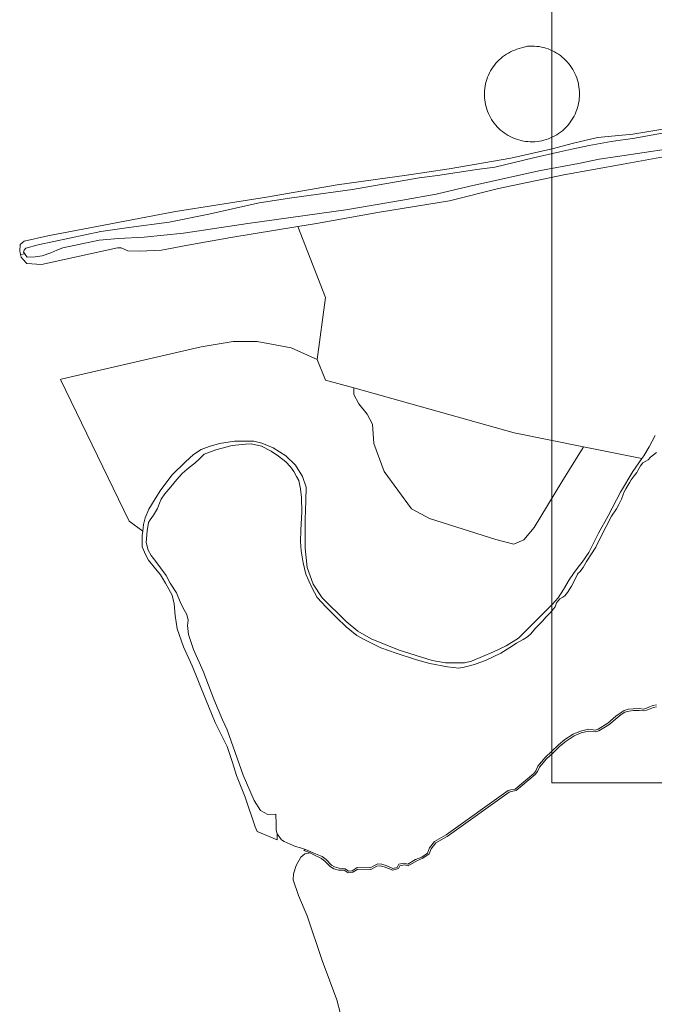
# Model space of a CAD drawing. Header units: metres. Extents: x 152610 to 160096, y 456114 to 462495.
# Tile 197 of 256: x 156542 to 156676, y 461153 to 461361. Entities that reach past the tile are written whole.
import ezdxf

# ---------------------------------------------------------------- set-up
doc = ezdxf.new("R2010")
doc.units = ezdxf.units.M
doc.header["$LTSCALE"] = 0.5
for name, color, linetype, lineweight in [('B-PV-GR-BEPLANTING_CULTUUR_BOSPLANTSOEN-GV', 251, 'CONTINUOUS', 18), ('B-PV-GR-BOS_LOOF-GV', 251, 'CONTINUOUS', 13), ('B-PV-GR-GRAS-GV', 251, 'CONTINUOUS', 13), ('B-PV-GR-GROENVOORZIENING-G', 252, 'CONTINUOUS', 18), ('B-PV-OG-BEBOUWING_BEZINKTANK-GV', 251, 'CONTINUOUS', 18), ('B-PV-OG-TERREIN_BEGROEID-GV', 251, 'CONTINUOUS', 18), ('B-PV-OG-TERREIN_OEVER-GV', 251, 'CONTINUOUS', 18), ('B-PV-OG-WATER_MEER-GV', 251, 'CONTINUOUS', 18), ('B-PV-OG-WATER_SLOOT-GV', 251, 'CONTINUOUS', 18)]:
    doc.layers.add(name, color=color, linetype=linetype, lineweight=lineweight)

msp = doc.modelspace()

# ---------------------------------------------------------------- linework, layer by layer
at = {"layer": 'B-PV-GR-BEPLANTING_CULTUUR_BOSPLANTSOEN-GV', "flags": 128}
msp.add_lwpolyline([(156646.27, 461273.493), (156612.354, 461283.009), (156612.357, 461281.645), (156613.392, 461279.673), (156615.181, 461277.44), (156616.275, 461275.361), (156616.538, 461271.248), (156618.726, 461265.345), (156624.519, 461257.48), (156628.327, 461255.448), (156642.413, 461250.981), (156646.221, 461250.001), (156648.32, 461250.91), (156650.482, 461253.537), (156656.323, 461263.163), (156660.86, 461270.434), (156660.938, 461270.559)], close=True, dxfattribs=at)
at = {"layer": 'B-PV-GR-BOS_LOOF-GV', "flags": 128}
msp.add_lwpolyline([(156684.805, 461333.15), (156669.304, 461330.32), (156656.793, 461328.084), (156642.974, 461325.189), (156632.607, 461322.552), (156617.759, 461320.185), (156604.417, 461317.751), (156600.501, 461317.118), (156606.333, 461302.109), (156604.579, 461289.02), (156606.374, 461284.687), (156612.354, 461283.009), (156646.27, 461273.493), (156660.938, 461270.559), (156673.258, 461268.094), (156673.664, 461268.682), (156674.809, 461270.598), (156676.111, 461272.957)], dxfattribs=at)
at = {"layer": 'B-PV-GR-GRAS-GV', "flags": 128}
msp.add_lwpolyline([(156676.4, 461215.62), (156675.735, 461215.485), (156675.024, 461215.207), (156674.25, 461214.88), (156673.597, 461214.731), (156672.736, 461214.83), (156671.488, 461214.815), (156670.556, 461214.726), (156669.69, 461214.457), (156668.926, 461213.957), (156668.022, 461213.313), (156666.294, 461211.792), (156664.193, 461210.538), (156663.441, 461210.293), (156662.472, 461210.382), (156661.973, 461210.479), (156660.41, 461210.099), (156658.962, 461209.465), (156657.244, 461208.361), (156655.892, 461207.285), (156654.424, 461205.849), (156653.117, 461204.635), (156651.626, 461202.859), (156651.201, 461201.95), (156650.704, 461201.292), (156646.659, 461197.907), (156645.631, 461197.697), (156645.177, 461197.574), (156632.064, 461188.181), (156629.675, 461186.849), (156628.703, 461185.608), (156628.269, 461184.546), (156626.912, 461183.615), (156625.635, 461183.074), (156623.831, 461181.993), (156623.04, 461182.19), (156622.099, 461181.997), (156621.77, 461181.456), (156620.578, 461181.112), (156618.78, 461181.798), (156617.887, 461181.981), (156617.178, 461181.901), (156615.951, 461181.209), (156613.2, 461181.273), (156612.114, 461180.63), (156611.141, 461180.49), (156610.287, 461181.059), (156609.184, 461181.093), (156608.091, 461181.391), (156607.363, 461181.855), (156606.301, 461182.901), (156605.484, 461183.525), (156604.011, 461184.229), (156603.081, 461184.715), (156602.001, 461184.552), (156601.118, 461183.841), (156600.133, 461182.05), (156599.554, 461180.331), (156599.505, 461179.056), (156600.649, 461175.731), (156602.433, 461171.416), (156605.669, 461161.972), (156608.706, 461153.66), (156610.301, 461147.769)], dxfattribs=at)
at = {"layer": 'B-PV-GR-GROENVOORZIENING-G'}
msp.add_lwpolyline([(156654.254, 461199.56), (157279.902, 461199.56), (157279.902, 461707.86), (156654.254, 461707.86)], close=True, dxfattribs=at)
msp.add_lwpolyline([(156654.254, 461199.56), (157279.902, 461199.56), (157279.902, 461707.86), (156654.254, 461707.86)], close=True, dxfattribs=at)
at = {"layer": 'B-PV-OG-BEBOUWING_BEZINKTANK-GV', "flags": 128}
msp.add_lwpolyline([(156650.557, 461355.265), (156650.064, 461355.282), (156649.571, 461355.275), (156649.08, 461355.244), (156648.392, 461355.056), (156648.284, 461355.022), (156647.297, 461354.752), (156646.828, 461354.608), (156646.366, 461354.442), (156645.913, 461354.253), (156645.47, 461354.043), (156645.037, 461353.811), (156644.617, 461353.558), (156644.209, 461353.285), (156643.815, 461352.992), (156643.435, 461352.681), (156643.072, 461352.351), (156642.725, 461352.004), (156642.396, 461351.641), (156642.084, 461351.261), (156641.792, 461350.867), (156641.519, 461350.459), (156641.266, 461350.038), (156641.034, 461349.606), (156640.824, 461349.163), (156640.636, 461348.709), (156640.47, 461348.247), (156640.326, 461347.778), (156640.206, 461347.302), (156640.109, 461346.821), (156640.036, 461346.336), (156639.987, 461345.848), (156639.962, 461345.357), (156639.96, 461344.867), (156639.983, 461344.376), (156640.03, 461343.888), (156640.1, 461343.402), (156640.194, 461342.92), (156640.311, 461342.444), (156640.452, 461341.974), (156640.615, 461341.511), (156640.801, 461341.057), (156641.009, 461340.612), (156641.238, 461340.178), (156641.489, 461339.756), (156641.759, 461339.347), (156642.05, 461338.951), (156642.359, 461338.57), (156642.686, 461338.205), (156643.031, 461337.856), (156643.393, 461337.524), (156643.771, 461337.21), (156644.163, 461336.915), (156644.569, 461336.64), (156644.988, 461336.385), (156645.42, 461336.15), (156645.862, 461335.938), (156646.314, 461335.746), (156646.775, 461335.578), (156647.243, 461335.431), (156647.718, 461335.308), (156648.199, 461335.209), (156648.684, 461335.133), (156649.172, 461335.081), (156649.661, 461335.052), (156650.152, 461335.048), (156650.643, 461335.068), (156651.131, 461335.111), (156651.617, 461335.179), (156652.1, 461335.27), (156652.547, 461335.377), (156653.02, 461335.515), (156653.486, 461335.675), (156653.944, 461335.858), (156654.392, 461336.063), (156654.83, 461336.289), (156655.256, 461336.537), (156655.669, 461336.805), (156656.069, 461337.092), (156656.455, 461337.399), (156656.825, 461337.725), (156657.179, 461338.067), (156657.516, 461338.427), (156657.835, 461338.803), (156658.135, 461339.194), (156658.416, 461339.599), (156658.677, 461340.017), (156658.917, 461340.447), (156659.136, 461340.889), (156659.333, 461341.34), (156659.508, 461341.801), (156659.66, 461342.27), (156659.79, 461342.745), (156659.896, 461343.226), (156659.978, 461343.712), (156660.037, 461344.201), (156660.071, 461344.693), (156660.082, 461345.186), (156660.069, 461345.678), (156660.032, 461346.17), (156659.971, 461346.659), (156659.886, 461347.144), (156659.778, 461347.625), (156659.647, 461348.1), (156659.492, 461348.568), (156659.315, 461349.028), (156659.116, 461349.479), (156658.895, 461349.919), (156658.653, 461350.348), (156658.39, 461350.765), (156658.107, 461351.169), (156657.805, 461351.558), (156657.484, 461351.932), (156657.146, 461352.291), (156656.79, 461352.632), (156656.419, 461352.955), (156656.032, 461353.26), (156655.63, 461353.546), (156655.215, 461353.812), (156654.788, 461354.058), (156654.349, 461354.282), (156653.9, 461354.485), (156653.442, 461354.665), (156652.975, 461354.824), (156652.501, 461354.959), (156652.021, 461355.071), (156651.536, 461355.159), (156651.048, 461355.224)], close=True, dxfattribs=at)
at = {"layer": 'B-PV-OG-TERREIN_BEGROEID-GV', "flags": 128}
msp.add_lwpolyline([(156599.048, 461291.525), (156591.885, 461292.835), (156586.812, 461292.823), (156580.072, 461291.714), (156550.438, 461284.846), (156550.313, 461284.817), (156564.81, 461254.88), (156567.668, 461252.721), (156567.851, 461254.168), (156568.165, 461255.55), (156568.992, 461257.376), (156570.277, 461259.558), (156571.528, 461261.51), (156573.89, 461264.652), (156576.714, 461267.423), (156578.444, 461268.951), (156580.034, 461270.036), (156581.714, 461270.644), (156583.89, 461271.253), (156587.111, 461271.759), (156589.82, 461271.786), (156591.166, 461271.754), (156592.849, 461271.37), (156595.26, 461270.387), (156597.975, 461268.696), (156600, 461266.701), (156601.495, 461264.263), (156602.228, 461262.034), (156602.184, 461259.183), (156602.02, 461255.235), (156602.022, 461249.144), (156602.496, 461245.091), (156603.764, 461241.518), (156605.65, 461238.638), (156610.731, 461233.626), (156613.216, 461231.58), (156616.001, 461230.014), (156621.958, 461227.572), (156628.941, 461225.416), (156631.723, 461224.93), (156633.989, 461224.884), (156635.724, 461224.943), (156637.246, 461225.266), (156641.896, 461227.247), (156644.53, 461228.477), (156647.181, 461230.132), (156648.646, 461231.589), (156650.269, 461233.223), (156652.034, 461234.964), (156654.311, 461237.256), (156655.581, 461238.658), (156656.709, 461240.38), (156657.924, 461242.437), (156658.822, 461243.768), (156659.827, 461245.152), (156660.62, 461246.182), (156662.03, 461248.258), (156664.106, 461252.302), (156666.166, 461256.009), (156668.735, 461260.957), (156671.341, 461265.321), (156673.258, 461268.094), (156660.938, 461270.559), (156660.86, 461270.434), (156656.323, 461263.163), (156650.482, 461253.537), (156648.32, 461250.91), (156646.221, 461250.001), (156642.413, 461250.981), (156628.327, 461255.448), (156624.519, 461257.48), (156618.726, 461265.345), (156616.538, 461271.248), (156616.275, 461275.361), (156615.181, 461277.44), (156613.392, 461279.673), (156612.357, 461281.645), (156612.354, 461283.009), (156606.374, 461284.687), (156604.579, 461289.02)], close=True, dxfattribs=at)
at = {"layer": 'B-PV-OG-TERREIN_OEVER-GV', "flags": 128}
for points in [[(156681.548, 461338.345), (156671.39, 461336.648), (156663.885, 461335.969), (156658.843, 461334.748), (156654.296, 461333.53), (156645.52, 461331.606), (156632.478, 461329.333), (156623.046, 461327.922), (156619.466, 461327.43), (156608.781, 461325.963), (156593.881, 461323.312), (156583.564, 461321.703), (156574.632, 461320.282), (156547.6, 461315.145), (156542.584, 461314.074), (156541.712, 461313.31), (156541.641, 461311.953), (156541.727, 461311.633), (156541.841, 461311.204), (156542.715, 461311.374), (156542.478, 461311.748), (156542.588, 461312.139), (156542.978, 461312.53), (156545.523, 461313.279), (156558.843, 461316.08), (156564.751, 461316.948), (156573.262, 461318.027), (156581.659, 461319.72), (156592.285, 461322.124), (156599.253, 461323.181), (156612.055, 461324.976), (156626.138, 461327.425), (156630.059, 461327.954), (156638.327, 461329.182), (156642.173, 461329.692), (156650.319, 461331.656), (156655.928, 461332.905), (156658.423, 461333.489), (156662.129, 461334.297), (156666.757, 461335.091), (156671.756, 461335.834), (156677.587, 461336.844)], [(156682.81, 461334.108), (156675.183, 461332.968), (156668.113, 461331.971), (156664.255, 461331.365), (156659.867, 461330.439), (156651.505, 461328.933), (156636.569, 461325.609), (156629.789, 461323.958), (156622.599, 461322.677), (156610.634, 461320.642), (156589.916, 461317.769), (156576.334, 461315.767), (156567.972, 461314.893), (156562.526, 461314.601), (156558.457, 461314.239), (156550.803, 461312.66), (156549.521, 461312.155), (156548.259, 461311.576), (156546.401, 461310.977), (156544.952, 461310.732), (156543.261, 461310.69), (156542.926, 461311.043), (156542.715, 461311.374), (156541.841, 461311.204), (156541.979, 461310.69), (156542.341, 461310.268), (156543.172, 461309.299), (156546.276, 461309.12), (156553.67, 461310.754), (156562.345, 461312.615), (156563.089, 461312.616), (156564.503, 461312.025), (156566.975, 461311.919), (156571.677, 461312.153), (156577.218, 461313.166), (156586.331, 461314.824), (156600.501, 461317.118), (156604.417, 461317.751), (156617.759, 461320.185), (156632.607, 461322.552), (156642.974, 461325.189), (156656.793, 461328.084), (156669.304, 461330.32), (156684.805, 461333.15)], [(156676.111, 461272.957), (156674.809, 461270.598), (156673.664, 461268.682), (156673.258, 461268.094), (156671.341, 461265.321), (156668.735, 461260.957), (156666.166, 461256.009), (156664.106, 461252.302), (156662.03, 461248.258), (156660.62, 461246.182), (156659.827, 461245.152), (156658.822, 461243.768), (156657.924, 461242.437), (156656.709, 461240.38), (156655.581, 461238.658), (156654.311, 461237.256), (156652.034, 461234.964), (156650.269, 461233.223), (156648.646, 461231.589), (156647.181, 461230.132), (156644.53, 461228.477), (156641.896, 461227.247), (156637.246, 461225.266), (156635.724, 461224.943), (156633.989, 461224.884), (156631.723, 461224.93), (156628.941, 461225.416), (156621.958, 461227.572), (156616.001, 461230.014), (156613.216, 461231.58), (156610.731, 461233.626), (156605.65, 461238.638), (156603.764, 461241.518), (156602.496, 461245.091), (156602.022, 461249.144), (156602.02, 461255.235), (156602.184, 461259.183), (156602.228, 461262.034), (156601.495, 461264.263), (156600, 461266.701), (156597.975, 461268.696), (156595.26, 461270.387), (156592.849, 461271.37), (156591.166, 461271.754), (156589.82, 461271.786), (156587.111, 461271.759), (156583.89, 461271.253), (156581.714, 461270.644), (156580.034, 461270.036), (156578.444, 461268.951), (156576.714, 461267.423), (156573.89, 461264.652), (156571.528, 461261.51), (156570.277, 461259.558), (156568.992, 461257.376), (156568.165, 461255.55), (156567.851, 461254.168), (156567.668, 461252.721), (156567.558, 461251.847), (156567.526, 461250.714), (156567.583, 461249.404), (156568.297, 461247.689), (156568.92, 461246.593), (156570.129, 461245.11), (156571.409, 461243.538), (156572.459, 461241.735), (156573.884, 461239.244), (156574.35, 461237.368), (156574.535, 461234.943), (156574.952, 461232.129), (156576.31, 461228.327), (156578.111, 461224.26), (156580.949, 461217.329), (156583.019, 461212.325), (156585.514, 461207.251), (156586.658, 461203.873), (156587.517, 461201.078), (156589.32, 461196.516), (156591.483, 461190.273), (156591.916, 461189.227), (156596.118, 461187.521), (156596.14, 461188.796), (156595.89, 461189.556), (156595.886, 461190.778), (156595.808, 461192.938), (156594.175, 461192.847), (156592.594, 461193.719), (156591.282, 461195.824), (156588.919, 461201.2), (156585.552, 461210.752), (156584.553, 461212.856), (156582.733, 461217.206), (156580.483, 461223.148), (156578.414, 461227.762), (156577.324, 461230.928), (156577.123, 461232.787), (156577.296, 461233.956), (156576.974, 461235.159), (156576.137, 461236.59), (156575.602, 461237.828), (156574.799, 461239.684), (156573.482, 461241.734), (156572.627, 461243.36), (156571.453, 461244.968), (156570.475, 461246.328), (156569.462, 461247.564), (156568.856, 461248.748), (156568.372, 461250.358), (156568.648, 461252.82), (156568.908, 461254.574), (156569.242, 461255.124), (156569.983, 461256.118), (156570.775, 461257.501), (156571.232, 461258.654), (156571.547, 461259.54), (156572.376, 461260.658), (156573.593, 461262.114), (156574.863, 461263.694), (156576.01, 461264.937), (156577.51, 461266.234), (156578.694, 461267.141), (156579.665, 461268.047), (156580.318, 461268.669), (156580.706, 461269.007), (156583.146, 461269.935), (156586.561, 461270.85), (156589.393, 461271.16), (156590.65, 461271.235), (156592.829, 461270.693), (156594.816, 461269.655), (156596.43, 461268.58), (156597.975, 461267.363), (156598.97, 461266.357), (156599.663, 461265.385), (156600.233, 461264.325), (156600.679, 461263.441), (156601.021, 461261.689), (156601.275, 461259.884), (156601.302, 461256.856), (156601.102, 461252.943), (156601.057, 461250.588), (156601.187, 461248.605), (156601.603, 461246.039), (156602.212, 461243.633), (156603.443, 461240.84), (156604.565, 461238.754), (156606.467, 461236.706), (156608.669, 461234.518), (156610.747, 461232.541), (156612.984, 461230.654), (156614.368, 461229.88), (156618.056, 461228.085), (156621.283, 461226.945), (156625.625, 461225.525), (156628.407, 461224.79), (156632.146, 461224.094), (156634.519, 461223.801), (156635.687, 461224.017), (156637.899, 461224.538), (156640.357, 461225.502), (156643.415, 461226.981), (156645.306, 461228.174), (156646.719, 461229.099), (156648.151, 461229.812), (156649.105, 461230.435), (156649.776, 461231.039), (156650.799, 461232.264), (156652.158, 461233.65), (156653.058, 461234.662), (156653.94, 461235.567), (156654.61, 461236.331), (156654.963, 461236.775), (156655.226, 461237.626), (156655.949, 461238.442), (156656.585, 461238.816), (156656.956, 461239.101), (156657.573, 461239.811), (156658.419, 461241.142), (156659.193, 461242.631), (156659.65, 461243.624), (156659.774, 461243.837), (156660.162, 461244.122), (156660.867, 461245.08), (156661.589, 461246.358), (156663.563, 461249.338), (156664.323, 461250.975), (156665.74, 461253.741), (156666.848, 461255.896), (156667.879, 461257.475), (156668.389, 461258.38), (156668.943, 461259.515), (156669.348, 461260.472), (156669.549, 461261.057), (156669.884, 461261.678), (156670.755, 461263.097), (156670.993, 461263.576), (156671.636, 461264.428), (156672.174, 461265.165), (156672.421, 461265.582), (156672.984, 461266.54), (156673.46, 461267.152), (156674.105, 461267.517), (156674.6, 461267.793), (156675.129, 461268.37), (156675.73, 461268.886), (156676.357, 461269.392)], [(156676.355, 461216.025), (156675.62, 461215.877), (156674.871, 461215.583), (156674.125, 461215.268), (156673.575, 461215.142), (156672.756, 461215.237), (156671.466, 461215.221), (156670.475, 461215.127), (156669.515, 461214.828), (156668.697, 461214.293), (156667.769, 461213.632), (156666.054, 461212.122), (156664.024, 461210.91), (156663.395, 461210.705), (156662.53, 461210.784), (156661.963, 461210.894), (156660.28, 461210.485), (156658.769, 461209.824), (156657.007, 461208.692), (156655.623, 461207.59), (156654.144, 461206.143), (156652.822, 461204.915), (156651.275, 461203.073), (156650.857, 461202.074), (156650.401, 461201.488), (156646.437, 461198.192), (156645.556, 461198.097), (156645.001, 461197.947), (156631.846, 461188.525), (156629.406, 461187.164), (156628.343, 461185.806), (156627.952, 461184.707), (156626.744, 461183.865), (156625.399, 461183.327), (156623.763, 461182.347), (156622.901, 461182.53), (156621.824, 461182.365), (156621.491, 461181.659), (156620.57, 461181.444), (156619.145, 461182.081), (156618.238, 461182.34), (156617.403, 461182.397), (156616.564, 461181.988), (156615.791, 461181.553), (156613.017, 461181.681), (156611.951, 461180.952), (156611.217, 461180.845), (156610.489, 461181.398), (156609.254, 461181.494), (156608.257, 461181.766), (156607.631, 461182.166), (156606.514, 461183.329), (156605.605, 461183.963), (156604.218, 461184.514), (156602.118, 461185.433), (156601.756, 461185.245), (156603.081, 461184.715), (156604.011, 461184.229), (156605.484, 461183.525), (156606.301, 461182.901), (156607.363, 461181.855), (156608.091, 461181.391), (156609.184, 461181.093), (156610.287, 461181.059), (156611.141, 461180.49), (156612.114, 461180.63), (156613.2, 461181.273), (156615.951, 461181.209), (156617.178, 461181.901), (156617.887, 461181.981), (156618.78, 461181.798), (156620.578, 461181.112), (156621.77, 461181.456), (156622.099, 461181.997), (156623.04, 461182.19), (156623.831, 461181.993), (156625.635, 461183.074), (156626.912, 461183.615), (156628.269, 461184.546), (156628.703, 461185.608), (156629.675, 461186.849), (156632.064, 461188.181), (156645.177, 461197.574), (156645.631, 461197.697), (156646.659, 461197.907), (156650.704, 461201.292), (156651.201, 461201.95), (156651.626, 461202.859), (156653.117, 461204.635), (156654.424, 461205.849), (156655.892, 461207.285), (156657.244, 461208.361), (156658.962, 461209.465), (156660.41, 461210.099), (156661.973, 461210.479), (156662.472, 461210.382), (156663.441, 461210.293), (156664.193, 461210.538), (156666.294, 461211.792), (156668.022, 461213.313), (156668.926, 461213.957), (156669.69, 461214.457), (156670.556, 461214.726), (156671.488, 461214.815), (156672.736, 461214.83), (156673.597, 461214.731), (156674.25, 461214.88), (156675.024, 461215.207), (156675.735, 461215.485), (156676.4, 461215.62)]]:
    msp.add_lwpolyline(points, dxfattribs=at)
at = {"layer": 'B-PV-OG-WATER_MEER-GV', "flags": 128}
msp.add_lwpolyline([(156676.357, 461269.392), (156675.73, 461268.886), (156675.129, 461268.37), (156674.6, 461267.793), (156674.105, 461267.517), (156673.46, 461267.152), (156672.984, 461266.54), (156672.421, 461265.582), (156672.174, 461265.165), (156671.636, 461264.428), (156670.993, 461263.576), (156670.755, 461263.097), (156669.884, 461261.678), (156669.549, 461261.057), (156669.348, 461260.472), (156668.943, 461259.515), (156668.389, 461258.38), (156667.879, 461257.475), (156666.848, 461255.896), (156665.74, 461253.741), (156664.323, 461250.975), (156663.563, 461249.338), (156661.589, 461246.358), (156660.867, 461245.08), (156660.162, 461244.122), (156659.774, 461243.837), (156659.65, 461243.624), (156659.193, 461242.631), (156658.419, 461241.142), (156657.573, 461239.811), (156656.956, 461239.101), (156656.585, 461238.816), (156655.949, 461238.442), (156655.226, 461237.626), (156654.963, 461236.775), (156654.61, 461236.331), (156653.94, 461235.567), (156653.058, 461234.662), (156652.158, 461233.65), (156650.799, 461232.264), (156649.776, 461231.039), (156649.105, 461230.435), (156648.151, 461229.812), (156646.719, 461229.099), (156645.306, 461228.174), (156643.415, 461226.981), (156640.357, 461225.502), (156637.899, 461224.538), (156635.687, 461224.017), (156634.519, 461223.801), (156632.146, 461224.094), (156628.407, 461224.79), (156625.625, 461225.525), (156621.283, 461226.945), (156618.056, 461228.085), (156614.368, 461229.88), (156612.984, 461230.654), (156610.747, 461232.541), (156608.669, 461234.518), (156606.467, 461236.706), (156604.565, 461238.754), (156603.443, 461240.84), (156602.212, 461243.633), (156601.603, 461246.039), (156601.187, 461248.605), (156601.057, 461250.588), (156601.102, 461252.943), (156601.302, 461256.856), (156601.275, 461259.884), (156601.021, 461261.689), (156600.679, 461263.441), (156600.233, 461264.325), (156599.663, 461265.385), (156598.97, 461266.357), (156597.975, 461267.363), (156596.43, 461268.58), (156594.816, 461269.655), (156592.829, 461270.693), (156590.65, 461271.235), (156589.393, 461271.16), (156586.561, 461270.85), (156583.146, 461269.935), (156580.706, 461269.007), (156580.318, 461268.669), (156579.665, 461268.047), (156578.694, 461267.141), (156577.51, 461266.234), (156576.01, 461264.937), (156574.863, 461263.694), (156573.593, 461262.114), (156572.376, 461260.658), (156571.547, 461259.54), (156571.232, 461258.654), (156570.775, 461257.501), (156569.983, 461256.118), (156569.242, 461255.124), (156568.908, 461254.574), (156568.648, 461252.82), (156568.372, 461250.358), (156568.856, 461248.748), (156569.462, 461247.564), (156570.475, 461246.328), (156571.453, 461244.968), (156572.627, 461243.36), (156573.482, 461241.734), (156574.799, 461239.684), (156575.602, 461237.828), (156576.137, 461236.59), (156576.974, 461235.159), (156577.296, 461233.956), (156577.123, 461232.787), (156577.324, 461230.928), (156578.414, 461227.762), (156580.483, 461223.148), (156582.733, 461217.206), (156584.553, 461212.856), (156585.552, 461210.752), (156588.919, 461201.2), (156591.282, 461195.824), (156592.594, 461193.719), (156594.175, 461192.847), (156595.808, 461192.938), (156595.886, 461190.778), (156595.89, 461189.556), (156596.14, 461188.796), (156597.029, 461187.524), (156597.597, 461187.119), (156598.856, 461186.556), (156600.009, 461186.1), (156601.036, 461185.802), (156602.118, 461185.433), (156604.218, 461184.514), (156605.605, 461183.963), (156606.514, 461183.329), (156607.631, 461182.166), (156608.257, 461181.766), (156609.254, 461181.494), (156610.489, 461181.398), (156611.217, 461180.845), (156611.951, 461180.952), (156613.017, 461181.681), (156615.791, 461181.553), (156616.564, 461181.988), (156617.403, 461182.397), (156618.238, 461182.34), (156619.145, 461182.081), (156620.57, 461181.444), (156621.491, 461181.659), (156621.824, 461182.365), (156622.901, 461182.53), (156623.763, 461182.347), (156625.399, 461183.327), (156626.744, 461183.865), (156627.952, 461184.707), (156628.343, 461185.806), (156629.406, 461187.164), (156631.846, 461188.525), (156645.001, 461197.947), (156645.556, 461198.097), (156646.437, 461198.192), (156650.401, 461201.488), (156650.857, 461202.074), (156651.275, 461203.073), (156652.822, 461204.915), (156654.144, 461206.143), (156655.623, 461207.59), (156657.007, 461208.692), (156658.769, 461209.824), (156660.28, 461210.485), (156661.963, 461210.894), (156662.53, 461210.784), (156663.395, 461210.705), (156664.024, 461210.91), (156666.054, 461212.122), (156667.769, 461213.632), (156668.697, 461214.293), (156669.515, 461214.828), (156670.475, 461215.127), (156671.466, 461215.221), (156672.756, 461215.237), (156673.575, 461215.142), (156674.125, 461215.268), (156674.871, 461215.583), (156675.62, 461215.877), (156676.355, 461216.025)], dxfattribs=at)
at = {"layer": 'B-PV-OG-WATER_SLOOT-GV', "flags": 128}
msp.add_lwpolyline([(156677.587, 461336.844), (156671.756, 461335.834), (156666.757, 461335.091), (156662.129, 461334.297), (156658.423, 461333.489), (156655.928, 461332.905), (156650.319, 461331.656), (156642.173, 461329.692), (156638.327, 461329.182), (156630.059, 461327.954), (156626.138, 461327.425), (156612.055, 461324.976), (156599.253, 461323.181), (156592.285, 461322.124), (156581.659, 461319.72), (156573.262, 461318.027), (156564.751, 461316.948), (156558.843, 461316.08), (156545.523, 461313.279), (156542.978, 461312.53), (156542.588, 461312.139), (156542.478, 461311.748), (156542.715, 461311.374), (156542.926, 461311.043), (156543.261, 461310.69), (156544.952, 461310.732), (156546.401, 461310.977), (156548.259, 461311.576), (156549.521, 461312.155), (156550.803, 461312.66), (156558.457, 461314.239), (156562.526, 461314.601), (156567.972, 461314.893), (156576.334, 461315.767), (156589.916, 461317.769), (156610.634, 461320.642), (156622.599, 461322.677), (156629.789, 461323.958), (156636.569, 461325.609), (156651.505, 461328.933), (156659.867, 461330.439), (156664.255, 461331.365), (156668.113, 461331.971), (156675.183, 461332.968), (156682.81, 461334.108)], dxfattribs=at)

doc.saveas('drawing.dxf')
